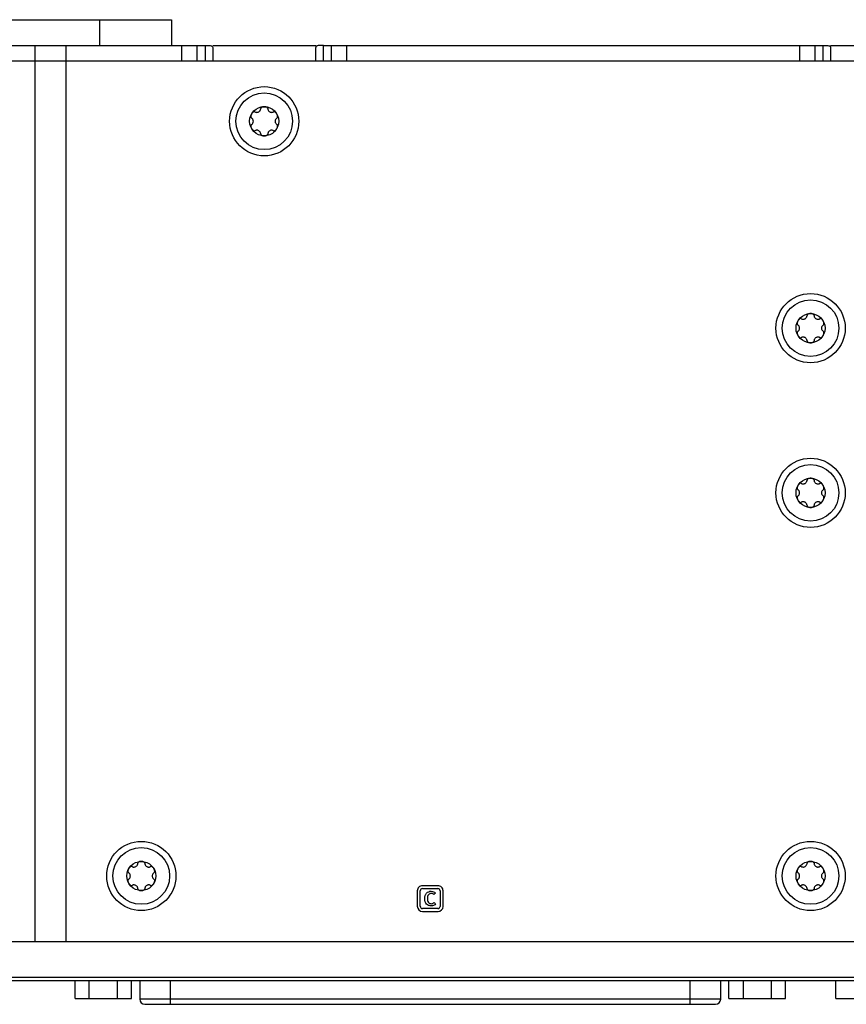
# Model space of a CAD drawing. Header units: inches. Extents: x 0 to 34, y 0 to 22.
# Tile 14 of 71: x 10.4 to 12.2, y 12.8 to 15. Entities that reach past the tile are written whole.
import ezdxf

# ---------------------------------------------------------------- set-up
doc = ezdxf.new("R2010")
doc.units = ezdxf.units.IN
doc.header["$LTSCALE"] = 1.87
doc.header["$MEASUREMENT"] = 0
doc.layers.get('0').update_dxf_attribs({"linetype": 'CONTINUOUS'})
doc.layers.add('_LAYER_1_', color=7, linetype='CONTINUOUS')

msp = doc.modelspace()

# ---------------------------------------------------------------- linework, layer by layer
at = {"color": 7, "linetype": 'CONTINUOUS'}
for p, q in [((10.1039, 15.0405), (10.7125, 15.0405)), ((10.5518, 15.0405), (10.5518, 14.983)), ((10.7125, 15.0405), (10.7125, 14.983)), ((10.0293, 14.983), (10.7872, 14.983)), ((10.4082, 12.9833), (10.4082, 14.983)), ((10.4771, 12.9833), (10.4771, 14.983)), ((10.7355, 14.9486), (10.7355, 14.983)), ((10.7699, 14.9486), (10.7699, 14.983)), ((10.7872, 14.983), (10.7872, 14.9486)), ((10.8044, 14.983), (11.0341, 14.983)), ((10.8044, 14.9781), (10.8044, 14.9487)), ((11.0341, 14.9487), (11.0341, 14.9781)), ((11.0513, 14.983), (12.1651, 14.983)), ((11.0513, 14.9486), (11.0513, 14.983)), ((11.0685, 14.983), (11.0685, 14.9486)), ((11.103, 14.983), (11.103, 14.9486)), ((12.1135, 14.9486), (12.1135, 14.983)), ((12.1479, 14.9486), (12.1479, 14.983)), ((12.1651, 14.983), (12.1651, 14.9486)), ((12.1823, 14.983), (12.412, 14.983)), ((12.1823, 14.9781), (12.1823, 14.9487)), ((5.2524, 14.9487), (15.5641, 14.9487)), ((4.8666, 12.9833), (15.9499, 12.9833)), ((15.9499, 12.9029), (4.8666, 12.9029)), ((4.8822, 12.896), (15.9343, 12.896)), ((10.4973, 12.8561), (10.4973, 12.896)), ((10.5287, 12.8561), (10.5287, 12.896)), ((10.5917, 12.8561), (10.5917, 12.896)), ((10.6232, 12.8561), (10.6232, 12.896)), ((10.6416, 12.896), (10.6416, 12.8547)), ((10.7105, 12.8432), (10.7105, 12.896)), ((11.8684, 12.896), (11.8684, 12.8432)), ((11.9373, 12.8547), (11.9373, 12.896)), ((11.9556, 12.8561), (11.9556, 12.896)), ((11.9879, 12.8561), (11.9879, 12.896)), ((12.0509, 12.8561), (12.0509, 12.896)), ((12.0816, 12.8561), (12.0816, 12.896)), ((12.194, 12.8561), (12.194, 12.896)), ((10.4973, 12.8561), (10.6232, 12.8561)), ((11.9373, 12.8547), (10.6416, 12.8547)), ((11.9556, 12.8561), (12.0816, 12.8561)), ((12.194, 12.8561), (12.32, 12.8561)), ((10.653, 12.8432), (11.9258, 12.8432))]:
    msp.add_line(p, q, dxfattribs=at)
at = {"color": 3, "linetype": 'CONTINUOUS'}
for p, q in [((10.081, 14.9486), (10.7355, 14.9486)), ((11.103, 14.9486), (12.1135, 14.9486))]:
    msp.add_line(p, q, dxfattribs=at)
at = {"color": 7, "linetype": 'CONTINUOUS'}
for centre, radius in [((10.9192, 14.8138), 0.0772), ((10.9192, 14.8138), 0.0632), ((10.9192, 14.8138), 0.0325), ((12.1378, 14.3521), 0.0772), ((12.1378, 14.3521), 0.0632), ((12.1378, 14.3521), 0.0325), ((12.1378, 13.9846), 0.0772), ((12.1378, 13.9846), 0.0632), ((12.1378, 13.9846), 0.0325), ((10.645, 13.1296), 0.0772), ((12.1378, 13.1296), 0.0772), ((10.645, 13.1296), 0.0632), ((12.1378, 13.1296), 0.0632), ((10.645, 13.1296), 0.0325), ((12.1378, 13.1296), 0.0325)]:
    msp.add_circle(centre, radius, dxfattribs=at)
for centre, start, end in [((10.653, 12.8547), 180, 270), ((11.9258, 12.8547), 270, 360)]:
    msp.add_arc(centre, 0.0115, start, end, dxfattribs=at)
for points, knots in [([(10.7872, 14.983), (10.789, 14.983), (10.7922, 14.983), (10.7967, 14.983), (10.8003, 14.9826), (10.8036, 14.9813), (10.8043, 14.9791), (10.8044, 14.9781)], [0, 0, 0, 0, 0.27694, 0.490041, 0.688893, 0.845918, 1, 1, 1, 1]), ([(11.0513, 14.983), (11.0495, 14.983), (11.0463, 14.983), (11.0418, 14.983), (11.0382, 14.9826), (11.0348, 14.9813), (11.0342, 14.9791), (11.0341, 14.9781)], [0, 0, 0, 0, 0.27694, 0.490041, 0.688893, 0.845918, 1, 1, 1, 1]), ([(12.1651, 14.983), (12.1669, 14.983), (12.1701, 14.983), (12.1746, 14.983), (12.1782, 14.9826), (12.1816, 14.9813), (12.1822, 14.9791), (12.1823, 14.9781)], [0, 0, 0, 0, 0.27695, 0.490053, 0.688897, 0.845915, 1, 1, 1, 1]), ([(10.8985, 14.8348), (10.8982, 14.835), (10.8975, 14.8352), (10.896, 14.8349), (10.8946, 14.8341), (10.8933, 14.8331), (10.8921, 14.8317), (10.8914, 14.8306), (10.8911, 14.83)], [0, 0, 0, 0, 0.25, 0.5, 0.625, 0.75, 0.875, 1, 1, 1, 1]), ([(10.9192, 14.8463), (10.9186, 14.8463), (10.9173, 14.8462), (10.9155, 14.8458), (10.914, 14.8453), (10.9125, 14.8444), (10.9115, 14.8433), (10.9114, 14.8426), (10.9114, 14.8422)], [0, 0, 0, 0, 0.125, 0.25, 0.375, 0.5, 0.75, 1, 1, 1, 1]), ([(10.9271, 14.8422), (10.9271, 14.8426), (10.9269, 14.8433), (10.926, 14.8444), (10.9245, 14.8453), (10.923, 14.8458), (10.9212, 14.8462), (10.9199, 14.8463), (10.9192, 14.8463)], [0, 0, 0, 0, 0.25, 0.5, 0.625, 0.75, 0.875, 1, 1, 1, 1]), ([(10.9474, 14.83), (10.947, 14.8306), (10.9463, 14.8317), (10.9451, 14.8331), (10.9439, 14.8341), (10.9424, 14.8349), (10.941, 14.8352), (10.9402, 14.835), (10.9399, 14.8348)], [0, 0, 0, 0, 0.125, 0.25, 0.375, 0.5, 0.75, 1, 1, 1, 1]), ([(10.8911, 14.83), (10.8908, 14.8295), (10.8902, 14.8283), (10.8896, 14.8266), (10.8893, 14.825), (10.8893, 14.8233), (10.8898, 14.8219), (10.8904, 14.8214), (10.8907, 14.8212)], [0, 0, 0, 0, 0.125, 0.25, 0.375, 0.5, 0.75, 1, 1, 1, 1]), ([(10.9478, 14.8212), (10.9481, 14.8214), (10.9487, 14.8219), (10.9491, 14.8233), (10.9491, 14.825), (10.9489, 14.8266), (10.9483, 14.8283), (10.9477, 14.8295), (10.9474, 14.83)], [0, 0, 0, 0, 0.25, 0.5, 0.625, 0.75, 0.875, 1, 1, 1, 1]), ([(10.8907, 14.8064), (10.8904, 14.8062), (10.8898, 14.8057), (10.8893, 14.8043), (10.8893, 14.8026), (10.8896, 14.801), (10.8902, 14.7993), (10.8908, 14.7981), (10.8911, 14.7975)], [0, 0, 0, 0, 0.25, 0.5, 0.625, 0.75, 0.875, 1, 1, 1, 1]), ([(10.8911, 14.7975), (10.8914, 14.797), (10.8921, 14.7959), (10.8933, 14.7945), (10.8946, 14.7935), (10.896, 14.7926), (10.8975, 14.7923), (10.8982, 14.7926), (10.8985, 14.7928)], [0, 0, 0, 0, 0.125, 0.25, 0.375, 0.5, 0.75, 1, 1, 1, 1]), ([(10.9399, 14.7928), (10.9402, 14.7926), (10.941, 14.7923), (10.9424, 14.7926), (10.9439, 14.7935), (10.9451, 14.7945), (10.9463, 14.7959), (10.947, 14.797), (10.9474, 14.7975)], [0, 0, 0, 0, 0.25, 0.5, 0.625, 0.75, 0.875, 1, 1, 1, 1]), ([(10.9474, 14.7975), (10.9477, 14.7981), (10.9483, 14.7993), (10.9489, 14.801), (10.9491, 14.8026), (10.9491, 14.8043), (10.9487, 14.8057), (10.9481, 14.8062), (10.9478, 14.8064)], [0, 0, 0, 0, 0.125, 0.25, 0.375, 0.5, 0.75, 1, 1, 1, 1]), ([(10.9114, 14.7853), (10.9114, 14.785), (10.9115, 14.7842), (10.9125, 14.7831), (10.914, 14.7823), (10.9155, 14.7817), (10.9173, 14.7814), (10.9186, 14.7813), (10.9192, 14.7813)], [0, 0, 0, 0, 0.25, 0.5, 0.625, 0.75, 0.875, 1, 1, 1, 1]), ([(10.9192, 14.7813), (10.9199, 14.7813), (10.9212, 14.7814), (10.923, 14.7817), (10.9245, 14.7823), (10.926, 14.7831), (10.9269, 14.7842), (10.9271, 14.785), (10.9271, 14.7853)], [0, 0, 0, 0, 0.125, 0.25, 0.375, 0.5, 0.75, 1, 1, 1, 1]), ([(12.1171, 14.3731), (12.1168, 14.3733), (12.1161, 14.3735), (12.1146, 14.3732), (12.1131, 14.3723), (12.1119, 14.3713), (12.1107, 14.37), (12.11, 14.3689), (12.1097, 14.3683)], [0, 0, 0, 0, 0.25, 0.5, 0.625, 0.75, 0.875, 1, 1, 1, 1]), ([(12.1378, 14.3846), (12.1371, 14.3846), (12.1358, 14.3845), (12.134, 14.3841), (12.1326, 14.3836), (12.1311, 14.3827), (12.1301, 14.3816), (12.1299, 14.3808), (12.1299, 14.3805)], [0, 0, 0, 0, 0.125, 0.25, 0.375, 0.5, 0.75, 1, 1, 1, 1]), ([(12.1457, 14.3805), (12.1457, 14.3808), (12.1455, 14.3816), (12.1445, 14.3827), (12.143, 14.3836), (12.1415, 14.3841), (12.1398, 14.3845), (12.1385, 14.3846), (12.1378, 14.3846)], [0, 0, 0, 0, 0.25, 0.5, 0.625, 0.75, 0.875, 1, 1, 1, 1]), ([(12.1659, 14.3683), (12.1656, 14.3689), (12.1649, 14.37), (12.1637, 14.3713), (12.1625, 14.3723), (12.161, 14.3732), (12.1595, 14.3735), (12.1588, 14.3733), (12.1585, 14.3731)], [0, 0, 0, 0, 0.125, 0.25, 0.375, 0.5, 0.75, 1, 1, 1, 1]), ([(12.1097, 14.3683), (12.1093, 14.3677), (12.1087, 14.3666), (12.1082, 14.3648), (12.1079, 14.3633), (12.1079, 14.3616), (12.1084, 14.3601), (12.1089, 14.3596), (12.1092, 14.3595)], [0, 0, 0, 0, 0.125, 0.25, 0.375, 0.5, 0.75, 1, 1, 1, 1]), ([(12.1664, 14.3595), (12.1666, 14.3596), (12.1672, 14.3601), (12.1677, 14.3616), (12.1677, 14.3633), (12.1674, 14.3648), (12.1668, 14.3666), (12.1663, 14.3677), (12.1659, 14.3683)], [0, 0, 0, 0, 0.25, 0.5, 0.625, 0.75, 0.875, 1, 1, 1, 1]), ([(12.1092, 14.3447), (12.1089, 14.3445), (12.1084, 14.344), (12.1079, 14.3425), (12.1079, 14.3408), (12.1082, 14.3393), (12.1087, 14.3376), (12.1093, 14.3364), (12.1097, 14.3358)], [0, 0, 0, 0, 0.25, 0.5, 0.625, 0.75, 0.875, 1, 1, 1, 1]), ([(12.1097, 14.3358), (12.11, 14.3352), (12.1107, 14.3341), (12.1119, 14.3328), (12.1131, 14.3318), (12.1146, 14.3309), (12.1161, 14.3306), (12.1168, 14.3309), (12.1171, 14.331)], [0, 0, 0, 0, 0.125, 0.25, 0.375, 0.5, 0.75, 1, 1, 1, 1]), ([(12.1585, 14.331), (12.1588, 14.3309), (12.1595, 14.3306), (12.161, 14.3309), (12.1625, 14.3318), (12.1637, 14.3328), (12.1649, 14.3341), (12.1656, 14.3352), (12.1659, 14.3358)], [0, 0, 0, 0, 0.25, 0.5, 0.625, 0.75, 0.875, 1, 1, 1, 1]), ([(12.1659, 14.3358), (12.1663, 14.3364), (12.1668, 14.3376), (12.1674, 14.3393), (12.1677, 14.3408), (12.1677, 14.3425), (12.1672, 14.344), (12.1666, 14.3445), (12.1664, 14.3447)], [0, 0, 0, 0, 0.125, 0.25, 0.375, 0.5, 0.75, 1, 1, 1, 1]), ([(12.1299, 14.3236), (12.1299, 14.3233), (12.1301, 14.3225), (12.1311, 14.3214), (12.1326, 14.3205), (12.134, 14.32), (12.1358, 14.3196), (12.1371, 14.3196), (12.1378, 14.3196)], [0, 0, 0, 0, 0.25, 0.5, 0.625, 0.75, 0.875, 1, 1, 1, 1]), ([(12.1378, 14.3196), (12.1385, 14.3196), (12.1398, 14.3196), (12.1415, 14.32), (12.143, 14.3205), (12.1445, 14.3214), (12.1455, 14.3225), (12.1457, 14.3233), (12.1457, 14.3236)], [0, 0, 0, 0, 0.125, 0.25, 0.375, 0.5, 0.75, 1, 1, 1, 1]), ([(12.1097, 14.0008), (12.1093, 14.0003), (12.1087, 13.9991), (12.1082, 13.9974), (12.1079, 13.9958), (12.1079, 13.9941), (12.1084, 13.9927), (12.1089, 13.9922), (12.1092, 13.992)], [0, 0, 0, 0, 0.125, 0.25, 0.375, 0.5, 0.75, 1, 1, 1, 1]), ([(12.1171, 14.0056), (12.1168, 14.0058), (12.1161, 14.006), (12.1146, 14.0058), (12.1131, 14.0049), (12.1119, 14.0039), (12.1107, 14.0025), (12.11, 14.0014), (12.1097, 14.0008)], [0, 0, 0, 0, 0.25, 0.5, 0.625, 0.75, 0.875, 1, 1, 1, 1]), ([(12.1378, 14.0171), (12.1371, 14.0171), (12.1358, 14.017), (12.134, 14.0166), (12.1326, 14.0161), (12.1311, 14.0153), (12.1301, 14.0141), (12.1299, 14.0134), (12.1299, 14.013)], [0, 0, 0, 0, 0.125, 0.25, 0.375, 0.5, 0.75, 1, 1, 1, 1]), ([(12.1457, 14.013), (12.1457, 14.0134), (12.1455, 14.0141), (12.1445, 14.0153), (12.143, 14.0161), (12.1415, 14.0166), (12.1398, 14.017), (12.1385, 14.0171), (12.1378, 14.0171)], [0, 0, 0, 0, 0.25, 0.5, 0.625, 0.75, 0.875, 1, 1, 1, 1]), ([(12.1659, 14.0008), (12.1656, 14.0014), (12.1649, 14.0025), (12.1637, 14.0039), (12.1625, 14.0049), (12.161, 14.0058), (12.1595, 14.006), (12.1588, 14.0058), (12.1585, 14.0056)], [0, 0, 0, 0, 0.125, 0.25, 0.375, 0.5, 0.75, 1, 1, 1, 1]), ([(12.1664, 13.992), (12.1666, 13.9922), (12.1672, 13.9927), (12.1677, 13.9941), (12.1677, 13.9958), (12.1674, 13.9974), (12.1668, 13.9991), (12.1663, 14.0003), (12.1659, 14.0008)], [0, 0, 0, 0, 0.25, 0.5, 0.625, 0.75, 0.875, 1, 1, 1, 1]), ([(12.1092, 13.9772), (12.1089, 13.977), (12.1084, 13.9765), (12.1079, 13.9751), (12.1079, 13.9734), (12.1082, 13.9718), (12.1087, 13.9701), (12.1093, 13.9689), (12.1097, 13.9684)], [0, 0, 0, 0, 0.25, 0.5, 0.625, 0.75, 0.875, 1, 1, 1, 1]), ([(12.1659, 13.9684), (12.1663, 13.9689), (12.1668, 13.9701), (12.1674, 13.9718), (12.1677, 13.9734), (12.1677, 13.9751), (12.1672, 13.9765), (12.1666, 13.977), (12.1664, 13.9772)], [0, 0, 0, 0, 0.125, 0.25, 0.375, 0.5, 0.75, 1, 1, 1, 1]), ([(12.1097, 13.9684), (12.11, 13.9678), (12.1107, 13.9667), (12.1119, 13.9653), (12.1131, 13.9643), (12.1146, 13.9634), (12.1161, 13.9632), (12.1168, 13.9634), (12.1171, 13.9636)], [0, 0, 0, 0, 0.125, 0.25, 0.375, 0.5, 0.75, 1, 1, 1, 1]), ([(12.1299, 13.9562), (12.1299, 13.9558), (12.1301, 13.9551), (12.1311, 13.9539), (12.1326, 13.9531), (12.134, 13.9526), (12.1358, 13.9522), (12.1371, 13.9521), (12.1378, 13.9521)], [0, 0, 0, 0, 0.25, 0.5, 0.625, 0.75, 0.875, 1, 1, 1, 1]), ([(12.1378, 13.9521), (12.1385, 13.9521), (12.1398, 13.9522), (12.1415, 13.9526), (12.143, 13.9531), (12.1445, 13.9539), (12.1455, 13.9551), (12.1457, 13.9558), (12.1457, 13.9562)], [0, 0, 0, 0, 0.125, 0.25, 0.375, 0.5, 0.75, 1, 1, 1, 1]), ([(12.1585, 13.9636), (12.1588, 13.9634), (12.1595, 13.9632), (12.161, 13.9634), (12.1625, 13.9643), (12.1637, 13.9653), (12.1649, 13.9667), (12.1656, 13.9678), (12.1659, 13.9684)], [0, 0, 0, 0, 0.25, 0.5, 0.625, 0.75, 0.875, 1, 1, 1, 1]), ([(10.645, 13.1621), (10.6444, 13.1621), (10.643, 13.162), (10.6413, 13.1616), (10.6398, 13.1611), (10.6383, 13.1602), (10.6373, 13.1591), (10.6371, 13.1584), (10.6371, 13.158)], [0, 0, 0, 0, 0.125, 0.25, 0.375, 0.5, 0.75, 1, 1, 1, 1]), ([(10.6529, 13.158), (10.6529, 13.1584), (10.6527, 13.1591), (10.6517, 13.1602), (10.6502, 13.1611), (10.6488, 13.1616), (10.647, 13.162), (10.6457, 13.1621), (10.645, 13.1621)], [0, 0, 0, 0, 0.25, 0.5, 0.625, 0.75, 0.875, 1, 1, 1, 1]), ([(12.1378, 13.1621), (12.1371, 13.1621), (12.1358, 13.162), (12.134, 13.1616), (12.1326, 13.1611), (12.1311, 13.1603), (12.1301, 13.1591), (12.1299, 13.1584), (12.1299, 13.158)], [0, 0, 0, 0, 0.125, 0.25, 0.375, 0.5, 0.75, 1, 1, 1, 1]), ([(12.1457, 13.158), (12.1457, 13.1584), (12.1455, 13.1591), (12.1445, 13.1603), (12.143, 13.1611), (12.1415, 13.1616), (12.1398, 13.162), (12.1385, 13.1621), (12.1378, 13.1621)], [0, 0, 0, 0, 0.25, 0.5, 0.625, 0.75, 0.875, 1, 1, 1, 1]), ([(10.6169, 13.1458), (10.6165, 13.1453), (10.616, 13.1441), (10.6154, 13.1424), (10.6151, 13.1408), (10.6151, 13.1391), (10.6156, 13.1377), (10.6162, 13.1372), (10.6165, 13.137)], [0, 0, 0, 0, 0.125, 0.25, 0.375, 0.5, 0.75, 1, 1, 1, 1]), ([(10.6243, 13.1506), (10.624, 13.1508), (10.6233, 13.151), (10.6218, 13.1507), (10.6203, 13.1499), (10.6191, 13.1489), (10.6179, 13.1475), (10.6172, 13.1464), (10.6169, 13.1458)], [0, 0, 0, 0, 0.25, 0.5, 0.625, 0.75, 0.875, 1, 1, 1, 1]), ([(10.6732, 13.1458), (10.6728, 13.1464), (10.6721, 13.1475), (10.6709, 13.1489), (10.6697, 13.1499), (10.6682, 13.1507), (10.6667, 13.151), (10.666, 13.1508), (10.6657, 13.1506)], [0, 0, 0, 0, 0.125, 0.25, 0.375, 0.5, 0.75, 1, 1, 1, 1]), ([(10.6736, 13.137), (10.6739, 13.1372), (10.6744, 13.1377), (10.6749, 13.1391), (10.6749, 13.1408), (10.6746, 13.1424), (10.6741, 13.1441), (10.6735, 13.1453), (10.6732, 13.1458)], [0, 0, 0, 0, 0.25, 0.5, 0.625, 0.75, 0.875, 1, 1, 1, 1]), ([(12.1097, 13.1458), (12.1093, 13.1453), (12.1087, 13.1441), (12.1082, 13.1424), (12.1079, 13.1408), (12.1079, 13.1391), (12.1084, 13.1377), (12.1089, 13.1372), (12.1092, 13.137)], [0, 0, 0, 0, 0.125, 0.25, 0.375, 0.5, 0.75, 1, 1, 1, 1]), ([(12.1171, 13.1506), (12.1168, 13.1508), (12.1161, 13.151), (12.1146, 13.1507), (12.1131, 13.1499), (12.1119, 13.1489), (12.1107, 13.1475), (12.11, 13.1464), (12.1097, 13.1458)], [0, 0, 0, 0, 0.25, 0.5, 0.625, 0.75, 0.875, 1, 1, 1, 1]), ([(12.1659, 13.1458), (12.1656, 13.1464), (12.1649, 13.1475), (12.1637, 13.1489), (12.1625, 13.1499), (12.161, 13.1507), (12.1595, 13.151), (12.1588, 13.1508), (12.1585, 13.1506)], [0, 0, 0, 0, 0.125, 0.25, 0.375, 0.5, 0.75, 1, 1, 1, 1]), ([(12.1664, 13.137), (12.1666, 13.1372), (12.1672, 13.1377), (12.1677, 13.1391), (12.1677, 13.1408), (12.1674, 13.1424), (12.1668, 13.1441), (12.1663, 13.1453), (12.1659, 13.1458)], [0, 0, 0, 0, 0.25, 0.5, 0.625, 0.75, 0.875, 1, 1, 1, 1]), ([(10.6165, 13.1222), (10.6162, 13.122), (10.6156, 13.1215), (10.6151, 13.1201), (10.6151, 13.1184), (10.6154, 13.1168), (10.616, 13.1151), (10.6165, 13.1139), (10.6169, 13.1133)], [0, 0, 0, 0, 0.25, 0.5, 0.625, 0.75, 0.875, 1, 1, 1, 1]), ([(10.6732, 13.1133), (10.6735, 13.1139), (10.6741, 13.1151), (10.6746, 13.1168), (10.6749, 13.1184), (10.6749, 13.1201), (10.6744, 13.1215), (10.6739, 13.122), (10.6736, 13.1222)], [0, 0, 0, 0, 0.125, 0.25, 0.375, 0.5, 0.75, 1, 1, 1, 1]), ([(12.1092, 13.1222), (12.1089, 13.122), (12.1084, 13.1215), (12.1079, 13.1201), (12.1079, 13.1184), (12.1082, 13.1168), (12.1087, 13.1151), (12.1093, 13.1139), (12.1097, 13.1133)], [0, 0, 0, 0, 0.25, 0.5, 0.625, 0.75, 0.875, 1, 1, 1, 1]), ([(12.1659, 13.1133), (12.1663, 13.1139), (12.1668, 13.1151), (12.1674, 13.1168), (12.1677, 13.1184), (12.1677, 13.1201), (12.1672, 13.1215), (12.1666, 13.122), (12.1664, 13.1222)], [0, 0, 0, 0, 0.125, 0.25, 0.375, 0.5, 0.75, 1, 1, 1, 1]), ([(10.6169, 13.1133), (10.6172, 13.1128), (10.6179, 13.1117), (10.6191, 13.1103), (10.6203, 13.1093), (10.6218, 13.1084), (10.6233, 13.1081), (10.624, 13.1084), (10.6243, 13.1085)], [0, 0, 0, 0, 0.125, 0.25, 0.375, 0.5, 0.75, 1, 1, 1, 1]), ([(10.6371, 13.1011), (10.6371, 13.1008), (10.6373, 13.1), (10.6383, 13.0989), (10.6398, 13.0981), (10.6413, 13.0975), (10.643, 13.0972), (10.6444, 13.0971), (10.645, 13.0971)], [0, 0, 0, 0, 0.25, 0.5, 0.625, 0.75, 0.875, 1, 1, 1, 1]), ([(10.645, 13.0971), (10.6457, 13.0971), (10.647, 13.0972), (10.6488, 13.0975), (10.6502, 13.0981), (10.6517, 13.0989), (10.6527, 13.1), (10.6529, 13.1008), (10.6529, 13.1011)], [0, 0, 0, 0, 0.125, 0.25, 0.375, 0.5, 0.75, 1, 1, 1, 1]), ([(10.6657, 13.1085), (10.666, 13.1084), (10.6667, 13.1081), (10.6682, 13.1084), (10.6697, 13.1093), (10.6709, 13.1103), (10.6721, 13.1117), (10.6728, 13.1128), (10.6732, 13.1133)], [0, 0, 0, 0, 0.25, 0.5, 0.625, 0.75, 0.875, 1, 1, 1, 1]), ([(12.1097, 13.1133), (12.11, 13.1128), (12.1107, 13.1117), (12.1119, 13.1103), (12.1131, 13.1093), (12.1146, 13.1084), (12.1161, 13.1081), (12.1168, 13.1084), (12.1171, 13.1086)], [0, 0, 0, 0, 0.125, 0.25, 0.375, 0.5, 0.75, 1, 1, 1, 1]), ([(12.1299, 13.1012), (12.1299, 13.1008), (12.1301, 13.1001), (12.1311, 13.0989), (12.1326, 13.0981), (12.134, 13.0975), (12.1358, 13.0972), (12.1371, 13.0971), (12.1378, 13.0971)], [0, 0, 0, 0, 0.25, 0.5, 0.625, 0.75, 0.875, 1, 1, 1, 1]), ([(12.1378, 13.0971), (12.1385, 13.0971), (12.1398, 13.0972), (12.1415, 13.0975), (12.143, 13.0981), (12.1445, 13.0989), (12.1455, 13.1001), (12.1457, 13.1008), (12.1457, 13.1012)], [0, 0, 0, 0, 0.125, 0.25, 0.375, 0.5, 0.75, 1, 1, 1, 1]), ([(12.1585, 13.1086), (12.1588, 13.1084), (12.1595, 13.1081), (12.161, 13.1084), (12.1625, 13.1093), (12.1637, 13.1103), (12.1649, 13.1117), (12.1656, 13.1128), (12.1659, 13.1133)], [0, 0, 0, 0, 0.25, 0.5, 0.625, 0.75, 0.875, 1, 1, 1, 1])]:
    msp.add_open_spline(points, degree=3, knots=knots, dxfattribs=at)
for points in [[(10.8985, 14.8348), (10.8991, 14.8345), (10.9002, 14.834), (10.9024, 14.8336), (10.9048, 14.8339), (10.9071, 14.8348), (10.9091, 14.8363), (10.9105, 14.8383), (10.9112, 14.8403), (10.9114, 14.8416), (10.9114, 14.8422)], [(10.9271, 14.8422), (10.9271, 14.8416), (10.9272, 14.8403), (10.928, 14.8383), (10.9294, 14.8363), (10.9314, 14.8348), (10.9337, 14.8339), (10.9361, 14.8336), (10.9382, 14.834), (10.9394, 14.8345), (10.9399, 14.8348)], [(10.8949, 14.8138), (10.8949, 14.8146), (10.8946, 14.8163), (10.8936, 14.8185), (10.8922, 14.8201), (10.8912, 14.8209), (10.8907, 14.8212)], [(10.8907, 14.8064), (10.8912, 14.8067), (10.8922, 14.8074), (10.8936, 14.8091), (10.8946, 14.8113), (10.8949, 14.813), (10.8949, 14.8138)], [(10.9478, 14.8212), (10.9473, 14.8209), (10.9462, 14.8201), (10.9448, 14.8185), (10.9438, 14.8163), (10.9436, 14.8146), (10.9436, 14.8138)], [(10.9436, 14.8138), (10.9436, 14.813), (10.9438, 14.8113), (10.9448, 14.8091), (10.9462, 14.8074), (10.9473, 14.8067), (10.9478, 14.8064)], [(10.9114, 14.7853), (10.9114, 14.7859), (10.9112, 14.7872), (10.9105, 14.7893), (10.9091, 14.7912), (10.9071, 14.7928), (10.9048, 14.7937), (10.9024, 14.7939), (10.9002, 14.7936), (10.8991, 14.7931), (10.8985, 14.7928)], [(10.9399, 14.7928), (10.9394, 14.7931), (10.9382, 14.7936), (10.9361, 14.7939), (10.9337, 14.7937), (10.9314, 14.7928), (10.9294, 14.7912), (10.928, 14.7893), (10.9272, 14.7872), (10.9271, 14.7859), (10.9271, 14.7853)], [(12.1171, 14.3731), (12.1176, 14.3728), (12.1188, 14.3723), (12.1209, 14.3719), (12.1233, 14.3721), (12.1257, 14.3731), (12.1276, 14.3746), (12.129, 14.3766), (12.1298, 14.3786), (12.1299, 14.3799), (12.1299, 14.3805)], [(12.1457, 14.3805), (12.1457, 14.3799), (12.1458, 14.3786), (12.1465, 14.3766), (12.1479, 14.3746), (12.1499, 14.3731), (12.1523, 14.3721), (12.1546, 14.3719), (12.1568, 14.3723), (12.158, 14.3728), (12.1585, 14.3731)], [(12.1134, 14.3521), (12.1134, 14.3529), (12.1132, 14.3545), (12.1122, 14.3567), (12.1108, 14.3584), (12.1098, 14.3592), (12.1092, 14.3595)], [(12.1092, 14.3447), (12.1098, 14.3449), (12.1108, 14.3457), (12.1122, 14.3474), (12.1132, 14.3496), (12.1134, 14.3512), (12.1134, 14.3521)], [(12.1664, 14.3595), (12.1658, 14.3592), (12.1648, 14.3584), (12.1634, 14.3567), (12.1624, 14.3545), (12.1622, 14.3529), (12.1622, 14.3521)], [(12.1622, 14.3521), (12.1622, 14.3512), (12.1624, 14.3496), (12.1634, 14.3474), (12.1648, 14.3457), (12.1658, 14.3449), (12.1664, 14.3447)], [(12.1299, 14.3236), (12.1299, 14.3242), (12.1298, 14.3255), (12.129, 14.3275), (12.1276, 14.3295), (12.1257, 14.3311), (12.1233, 14.332), (12.1209, 14.3322), (12.1188, 14.3318), (12.1176, 14.3313), (12.1171, 14.331)], [(12.1585, 14.331), (12.158, 14.3313), (12.1568, 14.3318), (12.1546, 14.3322), (12.1523, 14.332), (12.1499, 14.3311), (12.1479, 14.3295), (12.1465, 14.3275), (12.1458, 14.3255), (12.1457, 14.3242), (12.1457, 14.3236)], [(12.1171, 14.0056), (12.1176, 14.0053), (12.1188, 14.0048), (12.1209, 14.0044), (12.1233, 14.0047), (12.1257, 14.0056), (12.1276, 14.0072), (12.129, 14.0091), (12.1298, 14.0112), (12.1299, 14.0124), (12.1299, 14.013)], [(12.1457, 14.013), (12.1457, 14.0124), (12.1458, 14.0112), (12.1465, 14.0091), (12.1479, 14.0072), (12.1499, 14.0056), (12.1523, 14.0047), (12.1546, 14.0044), (12.1568, 14.0048), (12.158, 14.0053), (12.1585, 14.0056)], [(12.1134, 13.9846), (12.1134, 13.9854), (12.1132, 13.9871), (12.1122, 13.9893), (12.1108, 13.9909), (12.1098, 13.9917), (12.1092, 13.992)], [(12.1092, 13.9772), (12.1098, 13.9775), (12.1108, 13.9783), (12.1122, 13.9799), (12.1132, 13.9821), (12.1134, 13.9838), (12.1134, 13.9846)], [(12.1664, 13.992), (12.1658, 13.9917), (12.1648, 13.9909), (12.1634, 13.9893), (12.1624, 13.9871), (12.1622, 13.9854), (12.1622, 13.9846)], [(12.1622, 13.9846), (12.1622, 13.9838), (12.1624, 13.9821), (12.1634, 13.9799), (12.1648, 13.9783), (12.1658, 13.9775), (12.1664, 13.9772)], [(12.1299, 13.9562), (12.1299, 13.9568), (12.1298, 13.958), (12.129, 13.9601), (12.1276, 13.962), (12.1257, 13.9636), (12.1233, 13.9645), (12.1209, 13.9648), (12.1188, 13.9644), (12.1176, 13.9639), (12.1171, 13.9636)], [(12.1585, 13.9636), (12.158, 13.9639), (12.1568, 13.9644), (12.1546, 13.9648), (12.1523, 13.9645), (12.1499, 13.9636), (12.1479, 13.962), (12.1465, 13.9601), (12.1458, 13.958), (12.1457, 13.9568), (12.1457, 13.9562)], [(10.6243, 13.1506), (10.6248, 13.1503), (10.626, 13.1498), (10.6282, 13.1494), (10.6305, 13.1496), (10.6329, 13.1506), (10.6349, 13.1521), (10.6363, 13.1541), (10.637, 13.1561), (10.6371, 13.1574), (10.6371, 13.158)], [(10.6529, 13.158), (10.6529, 13.1574), (10.653, 13.1561), (10.6538, 13.1541), (10.6552, 13.1521), (10.6571, 13.1506), (10.6595, 13.1496), (10.6619, 13.1494), (10.664, 13.1498), (10.6652, 13.1503), (10.6657, 13.1506)], [(12.1171, 13.1506), (12.1176, 13.1503), (12.1188, 13.1498), (12.1209, 13.1494), (12.1233, 13.1497), (12.1257, 13.1506), (12.1276, 13.1522), (12.129, 13.1541), (12.1298, 13.1561), (12.1299, 13.1574), (12.1299, 13.158)], [(12.1457, 13.158), (12.1457, 13.1574), (12.1458, 13.1561), (12.1465, 13.1541), (12.1479, 13.1522), (12.1499, 13.1506), (12.1523, 13.1497), (12.1546, 13.1494), (12.1568, 13.1498), (12.158, 13.1503), (12.1585, 13.1506)], [(10.6206, 13.1296), (10.6206, 13.1304), (10.6204, 13.1321), (10.6194, 13.1343), (10.618, 13.1359), (10.617, 13.1367), (10.6165, 13.137)], [(10.6165, 13.1222), (10.617, 13.1225), (10.618, 13.1232), (10.6194, 13.1249), (10.6204, 13.1271), (10.6206, 13.1287), (10.6206, 13.1296)], [(10.6736, 13.137), (10.6731, 13.1367), (10.672, 13.1359), (10.6706, 13.1343), (10.6696, 13.1321), (10.6694, 13.1304), (10.6694, 13.1296)], [(10.6694, 13.1296), (10.6694, 13.1287), (10.6696, 13.1271), (10.6706, 13.1249), (10.672, 13.1232), (10.6731, 13.1225), (10.6736, 13.1222)], [(12.1134, 13.1296), (12.1134, 13.1304), (12.1132, 13.1321), (12.1122, 13.1343), (12.1108, 13.1359), (12.1098, 13.1367), (12.1092, 13.137)], [(12.1092, 13.1222), (12.1098, 13.1225), (12.1108, 13.1232), (12.1122, 13.1249), (12.1132, 13.1271), (12.1134, 13.1288), (12.1134, 13.1296)], [(12.1664, 13.137), (12.1658, 13.1367), (12.1648, 13.1359), (12.1634, 13.1343), (12.1624, 13.1321), (12.1622, 13.1304), (12.1622, 13.1296)], [(12.1622, 13.1296), (12.1622, 13.1288), (12.1624, 13.1271), (12.1634, 13.1249), (12.1648, 13.1232), (12.1658, 13.1225), (12.1664, 13.1222)], [(10.6371, 13.1011), (10.6371, 13.1017), (10.637, 13.103), (10.6363, 13.1051), (10.6349, 13.107), (10.6329, 13.1086), (10.6305, 13.1095), (10.6282, 13.1097), (10.626, 13.1094), (10.6248, 13.1088), (10.6243, 13.1085)], [(10.6657, 13.1085), (10.6652, 13.1088), (10.664, 13.1094), (10.6619, 13.1097), (10.6595, 13.1095), (10.6571, 13.1086), (10.6552, 13.107), (10.6538, 13.1051), (10.653, 13.103), (10.6529, 13.1017), (10.6529, 13.1011)], [(12.1299, 13.1012), (12.1299, 13.1018), (12.1298, 13.103), (12.129, 13.1051), (12.1276, 13.107), (12.1257, 13.1086), (12.1233, 13.1095), (12.1209, 13.1098), (12.1188, 13.1094), (12.1176, 13.1089), (12.1171, 13.1086)], [(12.1585, 13.1086), (12.158, 13.1089), (12.1568, 13.1094), (12.1546, 13.1098), (12.1523, 13.1095), (12.1499, 13.1086), (12.1479, 13.107), (12.1465, 13.1051), (12.1458, 13.103), (12.1457, 13.1018), (12.1457, 13.1012)]]:
    msp.add_open_spline(points, degree=3, dxfattribs=at)
at = {"layer": '_LAYER_1_', "color": 40, "linetype": 'CONTINUOUS'}
for p, q in [((11.2606, 13.0966), (11.2606, 13.0619)), ((11.2671, 13.0619), (11.2671, 13.0966)), ((11.3068, 13.1078), (11.2719, 13.1078)), ((11.2719, 13.1013), (11.3068, 13.1013)), ((11.3115, 13.0966), (11.3115, 13.0617)), ((11.318, 13.0617), (11.318, 13.0966)), ((11.3009, 13.0915), (11.2978, 13.088)), ((11.3068, 13.0569), (11.2721, 13.0569)), ((11.2984, 13.0707), (11.3015, 13.0673)), ((11.2721, 13.0504), (11.3068, 13.0504))]:
    msp.add_line(p, q, dxfattribs=at)
for centre, radius, start, end in [((11.2719, 13.0966), 0.0113, 90.0014, 180.0027), ((11.2719, 13.0966), 0.00478, 90.0745, 179.9352), ((11.3068, 13.0966), 0.0113, 359.9973, 89.9986), ((11.3067, 13.0966), 0.00478, 0.0648, 89.9255), ((11.2721, 13.0619), 0.0115, 180.0012, 269.9988), ((11.2721, 13.0619), 0.00506, 180.0632, 269.9386), ((11.3068, 13.0617), 0.0113, 270.0009, 0.0008), ((11.3067, 13.0617), 0.00478, 270.0704, 359.9316)]:
    msp.add_arc(centre, radius, start, end, dxfattribs=at)
for points, knots in [([(11.2771, 13.079), (11.2771, 13.0814), (11.2777, 13.0858), (11.281, 13.0914), (11.2859, 13.0949), (11.2897, 13.0956), (11.2917, 13.0956)], [0, 0, 0, 0, 0.287457, 0.534289, 0.764538, 1, 1, 1, 1]), ([(11.2914, 13.0626), (11.2895, 13.0626), (11.2857, 13.0633), (11.2809, 13.0667), (11.2777, 13.0722), (11.2771, 13.0766), (11.2771, 13.079)], [0, 0, 0, 0, 0.234562, 0.462429, 0.708205, 1, 1, 1, 1]), ([(11.2918, 13.0905), (11.2906, 13.0905), (11.2882, 13.09), (11.2852, 13.0875), (11.2834, 13.0837), (11.283, 13.0808), (11.283, 13.0792)], [0, 0, 0, 0, 0.224377, 0.447551, 0.698724, 1, 1, 1, 1]), ([(11.283, 13.0792), (11.283, 13.0775), (11.2833, 13.0746), (11.285, 13.0707), (11.288, 13.0681), (11.2905, 13.0676), (11.2917, 13.0676)], [0, 0, 0, 0, 0.301335, 0.550837, 0.771755, 1, 1, 1, 1]), ([(11.2917, 13.0956), (11.2935, 13.0956), (11.297, 13.0948), (11.2998, 13.0927), (11.3009, 13.0915)], [0, 0, 0, 0, 0.533874, 1, 1, 1, 1]), ([(11.2978, 13.088), (11.297, 13.0888), (11.2952, 13.0901), (11.2929, 13.0905), (11.2918, 13.0905)], [0, 0, 0, 0, 0.492417, 1, 1, 1, 1]), ([(11.3015, 13.0673), (11.3002, 13.0658), (11.2972, 13.0634), (11.2933, 13.0626), (11.2914, 13.0626)], [0, 0, 0, 0, 0.499959, 1, 1, 1, 1]), ([(11.2917, 13.0676), (11.293, 13.0676), (11.2955, 13.0682), (11.2976, 13.0698), (11.2984, 13.0707)], [0, 0, 0, 0, 0.505938, 1, 1, 1, 1])]:
    msp.add_open_spline(points, degree=3, knots=knots, dxfattribs=at)

doc.saveas('drawing.dxf')
